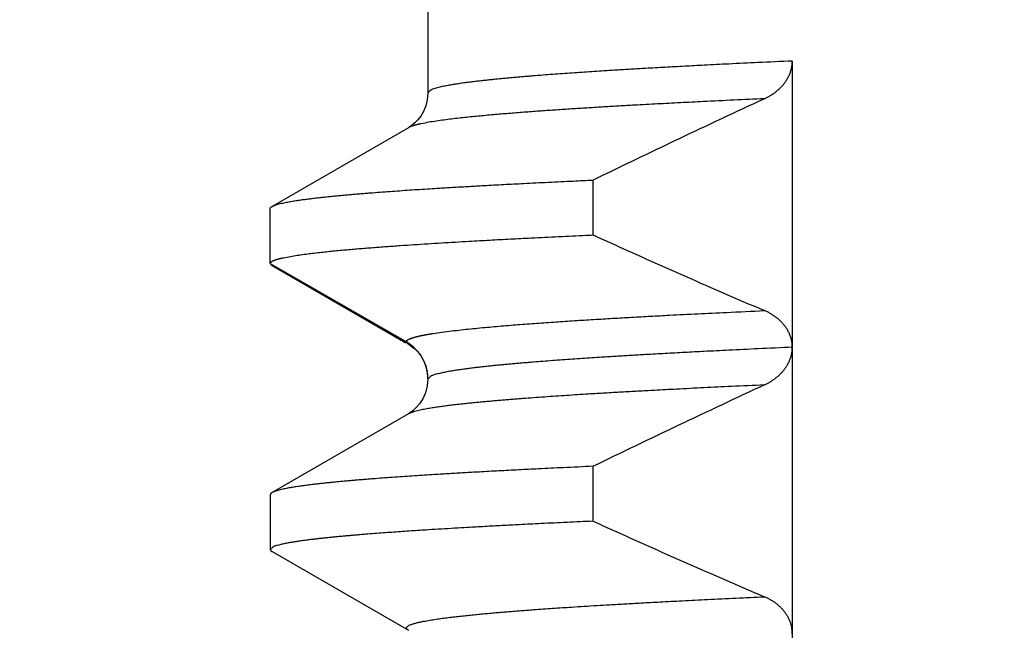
# Model space of a CAD drawing. Header units: millimetres. Extents: x 0 to 840, y 0 to 594.
# Tile 37 of 148: x 159.7 to 163.13, y 358.74 to 360.87. Entities that reach past the tile are written whole.
import ezdxf

# ---------------------------------------------------------------- set-up
doc = ezdxf.new("R2010")
doc.units = ezdxf.units.MM
doc.header["$LTSCALE"] = 0.36378
doc.layers.add('NoLayerName_001', color=7, linetype='Continuous')
doc.styles.get("Standard").update_dxf_attribs({"font": 'txt', "bigfont": 'extfont2'})
doc.dimstyles.get("Standard").update_dxf_attribs({"dimtxt": 2.5, "dimasz": 2.5, "dimexe": 1, "dimexo": 1, "dimtad": 1, "dimdec": 3, "dimzin": 0, "dimdsep": 46, "dimtxsty": 'Standard', "dimcen": 2.5, "dimadec": 3, "dimazin": 0, "dimtfac": 0.75, "dimtdec": 3, "dimtmove": 0, "dimatfit": 3, "dimfxl": 1, "dimarcsym": 0})

# ---------------------------------------------------------------- blocks, each defined once
blk = doc.blocks.new('_OPEN30')
at = {"color": 0, "linetype": 'ByBlock', "lineweight": -2}
for p, q in [((-1, 0.267949), (0, 0)), ((0, 0), (-1, -0.267949)), ((0, 0), (-1, 0))]:
    blk.add_line(p, q, dxfattribs=at)
blk = doc.blocks.new('*D57')
at = {"layer": 'Defpoints', "color": 0}
for p in [(127.153, 363.119), (161.4204, 363.119), (156.5204, 338.419)]:
    blk.add_point(p, dxfattribs=at)
at = {"layer": 'NoLayerName_001', "color": 0, "linetype": 'Continuous', "lineweight": 13}
for p, q in [((159.4204, 363.119), (125.153, 363.119)), ((127.153, 341.419), (127.153, 360.119)), ((154.5204, 338.419), (125.153, 338.419))]:
    blk.add_line(p, q, dxfattribs=at)
at = {"layer": 'NoLayerName_001', "color": 0, "lineweight": 13, "xscale": 3, "yscale": 3, "zscale": 3}
for p, rotation in [((127.153, 363.119), 90), ((127.153, 338.419), 270)]:
    blk.add_blockref('_OPEN30', p, dxfattribs=dict(at, rotation=rotation))
at = {"layer": 'NoLayerName_001', "color": 0, "lineweight": 13, "insert": (121.653, 350.769), "char_height": 7, "attachment_point": 5, "rotation": 90}
blk.add_mtext('\\W0.8000;２５', dxfattribs=at)
blk = doc.blocks.new('*D83')
at = {"layer": 'Defpoints', "color": 0}
for p in [(154.0704, 367.4636), (154.0704, 349.219), (179.0704, 347.919)]:
    blk.add_point(p, dxfattribs=at)
at = {"layer": 'NoLayerName_001', "color": 0, "linetype": 'Continuous', "lineweight": 13}
for p, q in [((154.0704, 351.219), (154.0704, 369.4636)), ((179.0704, 349.919), (179.0704, 369.4636)), ((154.0704, 367.4636), (137.9259, 367.4636)), ((176.0704, 367.4636), (157.0704, 367.4636))]:
    blk.add_line(p, q, dxfattribs=at)
at = {"layer": 'NoLayerName_001', "color": 0, "lineweight": 13, "xscale": 3, "yscale": 3, "zscale": 3, "rotation": 180}
blk.add_blockref('_OPEN30', (154.0704, 367.4636), dxfattribs=at)
at = {"layer": 'NoLayerName_001', "color": 0, "lineweight": 13, "xscale": 3, "yscale": 3, "zscale": 3}
blk.add_blockref('_OPEN30', (179.0704, 367.4636), dxfattribs=at)
at = {"layer": 'NoLayerName_001', "color": 0, "lineweight": 13, "insert": (144.4592, 372.9636), "char_height": 7, "attachment_point": 5}
blk.add_mtext('\\W0.8000;25', dxfattribs=at)

msp = doc.modelspace()

# ---------------------------------------------------------------- linework, layer by layer
at = {"layer": 'NoLayerName_001', "color": 7, "linetype": 'Continuous', "lineweight": 25}
for p, q in [((161.1204, 362.819), (161.1204, 360.6191)), ((162.3928, 360.7301), (162.3928, 359.7313)), ((161.1204, 360.6191), (161.1204, 360.619)), ((161.0523, 360.4971), (160.5767, 360.2222)), ((161.697, 360.1223), (161.697, 360.314)), ((160.5704, 360.0232), (160.5704, 360.2149)), ((160.5767, 360.0159), (161.0437, 359.746)), ((162.3928, 359.7291), (162.3928, 356.7315)), ((161.1184, 359.6432), (161.1204, 359.6191)), ((161.1204, 359.6192), (161.1204, 359.6191)), ((161.0523, 359.4971), (160.5767, 359.2222)), ((161.697, 359.1223), (161.697, 359.314)), ((160.5704, 359.2149), (160.5704, 359.0232)), ((160.5767, 359.0159), (161.0523, 358.741))]:
    msp.add_line(p, q, dxfattribs=at)
at = {"layer": 'NoLayerName_001', "color": 8, "linetype": 'Continuous', "lineweight": 25}
for p in [(160.5704, 360.0232), (161.0523, 359.741)]:
    msp.add_line(p, (161.0454, 359.749), dxfattribs=at)
at = {"layer": 'NoLayerName_001', "color": 7, "linetype": 'Continuous', "lineweight": 25}
for points in [[(161.1204, 360.6191), (161.1184, 360.5949), (161.113, 360.5731), (161.105, 360.5539), (161.0956, 360.5379), (161.0853, 360.5245), (161.0752, 360.5141), (161.0662, 360.5065), (161.0586, 360.501), (161.0523, 360.497)], [(161.0523, 359.741), (161.0586, 359.7371), (161.0662, 359.7316), (161.0752, 359.724), (161.0853, 359.7135)], [(161.0853, 359.7135), (161.0956, 359.7002), (161.105, 359.6841), (161.113, 359.665), (161.1184, 359.6432)], [(161.1204, 359.6191), (161.1184, 359.5951), (161.1121, 359.5705), (161.1025, 359.5493), (161.0912, 359.5319), (161.079, 359.5178), (161.0674, 359.5074), (161.0578, 359.5004), (161.0523, 359.4971)]]:
    msp.add_lwpolyline(points, dxfattribs=at)
for centre, radius, start, end in [((179.9181, 322.7345), 41.764, 114.95827, 115.86721), ((174.6245, 388.5946), 31.2697, 245.5803, 246.77891), ((179.9169, 321.737), 41.7612, 114.95832, 115.86725), ((174.6238, 387.5932), 31.2681, 245.58027, 246.77887)]:
    msp.add_arc(centre, radius, start, end, dxfattribs=at)
at = {"layer": 'NoLayerName_001', "color": 8, "linetype": 'Continuous', "lineweight": 25}
for centre, radius, start, end in [((160.9706, 359.6192), 0.1498, 10.1292, 60.0382), ((160.9692, 359.6188), 0.1513, 6.7354, 10.1608), ((160.9713, 359.619), 0.1491, 0.0601, 6.7464)]:
    msp.add_arc(centre, radius, start, end, dxfattribs=at)
for points, knots in [([(162.3928, 360.7301), (162.353, 360.7282), (162.279, 360.7249), (162.1765, 360.7199), (162.0911, 360.7156), (162.0171, 360.7117), (161.9488, 360.708), (161.8863, 360.7045), (161.8294, 360.7012), (161.7782, 360.6981), (161.7327, 360.6953), (161.6929, 360.6927), (161.6587, 360.6904), (161.6246, 360.6881), (161.5905, 360.6857), (161.5564, 360.6832), (161.5223, 360.6806), (161.4939, 360.6784), (161.4712, 360.6765), (161.4542, 360.6751), (161.4371, 360.6736), (161.4201, 360.6721), (161.4031, 360.6706), (161.386, 360.669), (161.369, 360.6674), (161.352, 360.6657), (161.335, 360.6639), (161.318, 360.6621), (161.301, 360.6602), (161.284, 360.6582), (161.2671, 360.6561), (161.2501, 360.6539), (161.2332, 360.6516), (161.2163, 360.649), (161.1994, 360.6463), (161.1826, 360.6432), (161.1658, 360.6398), (161.1494, 360.6354), (161.1323, 360.6316), (161.1246, 360.6227), (161.1204, 360.6191)], [0, 0, 0, 0, 0.119677, 0.222257, 0.30774, 0.376126, 0.444513, 0.5129, 0.56419, 0.61548, 0.666771, 0.700964, 0.735157, 0.769351, 0.803544, 0.837737, 0.871931, 0.906124, 0.923221, 0.940319, 0.957416, 0.974514, 0.991611, 1.008709, 1.025806, 1.042903, 1.06, 1.077096, 1.094193, 1.11129, 1.128387, 1.145484, 1.162582, 1.179679, 1.196776, 1.213872, 1.230973, 1.248062, 1.265175, 1.281827, 1.281827, 1.281827, 1.281827]), ([(162.2954, 360.5983), (162.2598, 360.5967), (162.1887, 360.5934), (162.0909, 360.5887), (162.002, 360.5842), (161.922, 360.58), (161.8509, 360.5762), (161.7886, 360.5727), (161.7353, 360.5695), (161.682, 360.5663), (161.6287, 360.5629), (161.5754, 360.5594), (161.531, 360.5564), (161.4955, 360.5538), (161.4689, 360.5519), (161.4422, 360.5498), (161.4156, 360.5477), (161.389, 360.5456), (161.3624, 360.5433), (161.3358, 360.541), (161.3092, 360.5385), (161.2826, 360.536), (161.256, 360.5332), (161.2295, 360.5304), (161.203, 360.5273), (161.1765, 360.5239), (161.15, 360.5202), (161.1236, 360.5162), (161.1061, 360.5126), (161.0974, 360.511)], [0, 0, 0, 0, 0.106823, 0.213647, 0.293765, 0.373882, 0.453999, 0.507411, 0.560823, 0.614234, 0.667646, 0.721058, 0.774469, 0.801175, 0.827881, 0.854586, 0.881292, 0.907998, 0.934705, 0.961412, 0.988119, 1.014825, 1.04153, 1.068234, 1.094939, 1.121647, 1.148361, 1.175074, 1.201779, 1.201779, 1.201779, 1.201779]), ([(161.0974, 360.511), (161.0966, 360.5108), (161.0951, 360.5105), (161.0928, 360.51), (161.0905, 360.5095), (161.0882, 360.5089), (161.0859, 360.5084), (161.0836, 360.5078), (161.0813, 360.5073), (161.079, 360.5067), (161.0767, 360.5061), (161.0744, 360.5054), (161.0721, 360.5048), (161.0698, 360.5041), (161.0676, 360.5034), (161.0653, 360.5027), (161.0631, 360.5019), (161.0608, 360.5011), (161.0586, 360.5002), (161.0565, 360.4992), (161.0543, 360.4982), (161.053, 360.4974), (161.0523, 360.4971)], [0, 0, 0, 0, 0.00236509, 0.00472931, 0.00709295, 0.00945631, 0.01181969, 0.01418344, 0.0165479, 0.01891346, 0.02128051, 0.02364947, 0.0260208, 0.02839497, 0.03077209, 0.03315013, 0.03552675, 0.03790026, 0.0402698, 0.04263557, 0.04499897, 0.0473628, 0.0473628, 0.0473628, 0.0473628]), ([(161.1377, 359.7781), (161.1487, 359.7797), (161.1705, 359.7831), (161.2034, 359.7872), (161.2364, 359.791), (161.2694, 359.7945), (161.3024, 359.7977), (161.3354, 359.8008), (161.3684, 359.8037), (161.4015, 359.8065), (161.4345, 359.8091), (161.4676, 359.8116), (161.5007, 359.8141), (161.5338, 359.8164), (161.5779, 359.8194), (161.633, 359.8231), (161.6992, 359.8272), (161.7655, 359.8311), (161.8317, 359.8349), (161.8979, 359.8386), (161.9752, 359.8427), (162.0635, 359.8472), (162.1739, 359.8526), (162.2512, 359.8561), (162.2954, 359.8581)], [0, 0, 0, 0, 0.033165, 0.066333, 0.0995, 0.132666, 0.165831, 0.198995, 0.23216, 0.265325, 0.298491, 0.331658, 0.364824, 0.397991, 0.431158, 0.49749, 0.563821, 0.630151, 0.696481, 0.76281, 0.82914, 0.928635, 1.028131, 1.160791, 1.160791, 1.160791, 1.160791]), ([(161.0454, 359.749), (161.0456, 359.7497), (161.0458, 359.7514), (161.0475, 359.7534), (161.0495, 359.7551), (161.0517, 359.7566), (161.0539, 359.7578), (161.0561, 359.7589), (161.0583, 359.7599), (161.0606, 359.7608), (161.0629, 359.7616), (161.0653, 359.7624), (161.0676, 359.7632), (161.07, 359.764), (161.0724, 359.7647), (161.0747, 359.7654), (161.0771, 359.766), (161.0795, 359.7667), (161.0819, 359.7673), (161.0843, 359.7679), (161.0867, 359.7684), (161.0891, 359.769), (161.0915, 359.7695), (161.0939, 359.7701), (161.0964, 359.7706), (161.0988, 359.7711), (161.1012, 359.7716), (161.1036, 359.7721), (161.1061, 359.7726), (161.1085, 359.773), (161.1109, 359.7735), (161.1133, 359.774), (161.1158, 359.7744), (161.1182, 359.7748), (161.1206, 359.7753), (161.1231, 359.7757), (161.1255, 359.7761), (161.128, 359.7765), (161.1304, 359.7769), (161.132, 359.7772), (161.1328, 359.7773)], [0, 0, 0, 0, 0.0023945, 0.00491162, 0.00760001, 0.01028811, 0.01282664, 0.01526637, 0.01767824, 0.02011657, 0.02258422, 0.02506991, 0.027562, 0.0300492, 0.03252799, 0.03500066, 0.03746952, 0.03993673, 0.04240437, 0.04487381, 0.04734497, 0.04981749, 0.052291, 0.0547651, 0.05723939, 0.05971347, 0.06218717, 0.06466054, 0.06713364, 0.06960652, 0.07207922, 0.07455177, 0.0770242, 0.07949656, 0.08196886, 0.08444113, 0.08691339, 0.08938564, 0.09185791, 0.0943302, 0.0943302, 0.0943302, 0.0943302]), ([(161.1328, 359.7773), (161.1337, 359.7774), (161.1353, 359.7777), (161.1369, 359.778), (161.1377, 359.7781)], [0, 0, 0, 0, 0.002472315, 0.004944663, 0.004944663, 0.004944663, 0.004944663]), ([(162.3928, 359.7301), (162.353, 359.7282), (162.279, 359.7249), (162.1765, 359.7199), (162.0911, 359.7156), (162.0172, 359.7117), (161.9489, 359.708), (161.8863, 359.7045), (161.8294, 359.7012), (161.7782, 359.6981), (161.7327, 359.6953), (161.6929, 359.6927), (161.6588, 359.6904), (161.6247, 359.6881), (161.5906, 359.6857), (161.5565, 359.6832), (161.5224, 359.6806), (161.494, 359.6784), (161.4713, 359.6765), (161.4542, 359.6751), (161.4372, 359.6736), (161.4202, 359.6721), (161.4031, 359.6706), (161.3861, 359.669), (161.3691, 359.6674), (161.3521, 359.6657), (161.3351, 359.6639), (161.3181, 359.6621), (161.3011, 359.6602), (161.2841, 359.6582), (161.2671, 359.6561), (161.2502, 359.6539), (161.2333, 359.6516), (161.2163, 359.649), (161.1995, 359.6463), (161.1827, 359.6432), (161.1658, 359.6399), (161.1495, 359.6354), (161.1324, 359.6316), (161.1247, 359.6228), (161.1204, 359.6192)], [0, 0, 0, 0, 0.119668, 0.222241, 0.307718, 0.3761, 0.444482, 0.512864, 0.564151, 0.615437, 0.666724, 0.700915, 0.735106, 0.769297, 0.803488, 0.837679, 0.87187, 0.906061, 0.923157, 0.940253, 0.957349, 0.974446, 0.991542, 1.008638, 1.025734, 1.04283, 1.059926, 1.077021, 1.094117, 1.111212, 1.128308, 1.145404, 1.1625, 1.179597, 1.196692, 1.213787, 1.230887, 1.247974, 1.265085, 1.281759, 1.281759, 1.281759, 1.281759]), ([(162.2954, 359.5983), (162.257, 359.5965), (162.1866, 359.5933), (162.0843, 359.5883), (161.9947, 359.5838), (161.9179, 359.5798), (161.854, 359.5763), (161.7964, 359.5731), (161.7389, 359.5697), (161.6877, 359.5667), (161.643, 359.5638), (161.6046, 359.5614), (161.5663, 359.5588), (161.5279, 359.5562), (161.4896, 359.5534), (161.4577, 359.551), (161.4321, 359.549), (161.413, 359.5475), (161.3938, 359.546), (161.3747, 359.5444), (161.3555, 359.5427), (161.3364, 359.541), (161.3172, 359.5393), (161.2981, 359.5375), (161.279, 359.5356), (161.2599, 359.5336), (161.2408, 359.5316), (161.2217, 359.5295), (161.2026, 359.5272), (161.1835, 359.5248), (161.1645, 359.5223), (161.1454, 359.5195), (161.1265, 359.5165), (161.1075, 359.5131), (161.0888, 359.5091), (161.07, 359.5048), (161.0583, 359.4995), (161.0523, 359.4971)], [0, 0, 0, 0, 0.115297, 0.211377, 0.307458, 0.384322, 0.44197, 0.499619, 0.557267, 0.614916, 0.653348, 0.69178, 0.730213, 0.768645, 0.807077, 0.84551, 0.864726, 0.883942, 0.903159, 0.922376, 0.941593, 0.960809, 0.980025, 0.999242, 1.018458, 1.037674, 1.05689, 1.076106, 1.095323, 1.11454, 1.133755, 1.15297, 1.172188, 1.191412, 1.210621, 1.229835, 1.24905, 1.24905, 1.24905, 1.24905]), ([(161.6664, 358.8251), (161.6811, 358.826), (161.7105, 358.8279), (161.7583, 358.8307), (161.8098, 358.8337), (161.8686, 358.837), (161.9348, 358.8405), (162.0121, 358.8446), (162.1004, 358.849), (162.196, 358.8536), (162.2623, 358.8566), (162.2954, 358.8581)], [0, 0, 0, 0, 0.0442041, 0.0884082, 0.1436634, 0.1989185, 0.2652246, 0.3425818, 0.43099, 0.5304493, 0.6299086, 0.6299086, 0.6299086, 0.6299086]), ([(161.0523, 358.741), (161.05, 358.7437), (161.0413, 358.749), (161.0532, 358.7581), (161.0625, 358.7615), (161.0732, 358.7651), (161.0839, 358.7678), (161.0947, 358.7703), (161.1055, 358.7725), (161.1163, 358.7745), (161.1272, 358.7764), (161.1381, 358.7782), (161.1491, 358.7798), (161.16, 358.7814), (161.1709, 358.783), (161.1819, 358.7844), (161.1929, 358.7858), (161.2038, 358.7872), (161.2148, 358.7885), (161.2258, 358.7897), (161.2368, 358.791), (161.2478, 358.7922), (161.2587, 358.7933), (161.2697, 358.7945), (161.2807, 358.7956), (161.2917, 358.7967), (161.3027, 358.7977), (161.3174, 358.7991), (161.3357, 358.8008), (161.3578, 358.8027), (161.3798, 358.8046), (161.4018, 358.8064), (161.4238, 358.8082), (161.4459, 358.8099), (161.4679, 358.8116), (161.4936, 358.8135), (161.523, 358.8156), (161.5561, 358.8179), (161.5892, 358.8202), (161.6259, 358.8226), (161.6517, 358.8242), (161.6664, 358.8251)], [0, 0, 0, 0, 0.0106375, 0.0213248, 0.0323595, 0.0434157, 0.0544656, 0.0655174, 0.0765689, 0.08762, 0.0986711, 0.1097224, 0.1207736, 0.1318249, 0.1428765, 0.1539283, 0.1649798, 0.1760312, 0.1870823, 0.1981335, 0.2091846, 0.2202357, 0.2312868, 0.2423379, 0.253389, 0.2644401, 0.2754913, 0.2865424, 0.3086446, 0.3307468, 0.3528489, 0.374951, 0.3970531, 0.4191552, 0.4412573, 0.4633594, 0.4965126, 0.5296657, 0.5628188, 0.5959719, 0.640176, 0.640176, 0.640176, 0.640176])]:
    msp.add_open_spline(points, degree=3, knots=knots, dxfattribs=at)
at = {"layer": 'NoLayerName_001', "color": 7, "linetype": 'Continuous', "lineweight": 25}
for points, knots in [([(162.2955, 360.5983), (162.2972, 360.5992), (162.3007, 360.6008), (162.3058, 360.6034), (162.3108, 360.6062), (162.3158, 360.6091), (162.3207, 360.6122), (162.3255, 360.6154), (162.3302, 360.6187), (162.3348, 360.6222), (162.3392, 360.6258), (162.3436, 360.6295), (162.3479, 360.6334), (162.352, 360.6374), (162.356, 360.6416), (162.3598, 360.6459), (162.3635, 360.6504), (162.367, 360.6549), (162.3703, 360.6597), (162.3734, 360.6645), (162.3764, 360.6694), (162.3791, 360.6745), (162.3816, 360.6797), (162.3839, 360.685), (162.386, 360.6904), (162.3877, 360.6959), (162.3893, 360.7015), (162.3905, 360.7072), (162.3915, 360.7129), (162.3923, 360.7186), (162.3927, 360.7243), (162.3928, 360.7282), (162.3928, 360.7301)], [0, 0, 0, 0, 0.0057476, 0.0114994, 0.0172542, 0.0230109, 0.028769, 0.034528, 0.0402879, 0.0460487, 0.0518102, 0.0575714, 0.0633317, 0.069091, 0.0748497, 0.0806088, 0.0863697, 0.092134, 0.0979002, 0.103667, 0.1094338, 0.1152008, 0.1209692, 0.1267411, 0.1325197, 0.1383048, 0.1440925, 0.1498787, 0.1556599, 0.1614332, 0.167196, 0.1729469, 0.1729469, 0.1729469, 0.1729469]), ([(160.5768, 360.2222), (160.5821, 360.2243), (160.5926, 360.2292), (160.6096, 360.2331), (160.6265, 360.2368), (160.6435, 360.2398), (160.6606, 360.2426), (160.6778, 360.2451), (160.6949, 360.2474), (160.7121, 360.2496), (160.7293, 360.2516), (160.7465, 360.2536), (160.7638, 360.2554), (160.781, 360.2572), (160.7982, 360.2589), (160.8155, 360.2606), (160.8327, 360.2621), (160.85, 360.2637), (160.8672, 360.2652), (160.8845, 360.2666), (160.9017, 360.268), (160.9247, 360.2699), (160.9535, 360.2721), (160.9881, 360.2746), (161.0226, 360.2771), (161.0572, 360.2795), (161.0917, 360.2817), (161.1263, 360.284), (161.1666, 360.2865), (161.2127, 360.2892), (161.2646, 360.2922), (161.3222, 360.2954), (161.3857, 360.2989), (161.4606, 360.3027), (161.5413, 360.3067), (161.6221, 360.3106), (161.674, 360.313), (161.697, 360.314)], [0, 0, 0, 0, 0.017318, 0.034635, 0.051948, 0.069273, 0.086594, 0.103911, 0.12123, 0.138549, 0.155869, 0.173188, 0.190506, 0.207825, 0.225144, 0.242463, 0.259782, 0.277101, 0.29442, 0.31174, 0.329059, 0.346378, 0.381016, 0.415654, 0.450292, 0.484929, 0.519567, 0.554205, 0.588842, 0.640799, 0.692756, 0.744712, 0.813987, 0.883263, 0.969857, 1.056451, 1.125726, 1.125726, 1.125726, 1.125726]), ([(160.5704, 360.2149), (160.5704, 360.2151), (160.5704, 360.2154), (160.5705, 360.2159), (160.5707, 360.2164), (160.5709, 360.2168), (160.5711, 360.2173), (160.5713, 360.2177), (160.5716, 360.2181), (160.5719, 360.2185), (160.5722, 360.2189), (160.5726, 360.2193), (160.573, 360.2196), (160.5733, 360.2199), (160.5737, 360.2203), (160.5742, 360.2206), (160.5746, 360.2209), (160.575, 360.2211), (160.5754, 360.2214), (160.5759, 360.2217), (160.5763, 360.2219), (160.5766, 360.2221), (160.5768, 360.2222)], [0, 0, 0, 0, 0.00049786, 0.00099825, 0.00150024, 0.00200075, 0.00249763, 0.00299286, 0.00348849, 0.003986, 0.0044864, 0.00499022, 0.00549761, 0.00600833, 0.00652186, 0.00703741, 0.00755397, 0.00807034, 0.00858517, 0.00909699, 0.00960423, 0.01010523, 0.01010523, 0.01010523, 0.01010523]), ([(160.6169, 360.043), (160.6248, 360.0445), (160.6405, 360.0478), (160.6643, 360.0514), (160.6882, 360.0548), (160.7121, 360.0579), (160.736, 360.0607), (160.7599, 360.0633), (160.7839, 360.0658), (160.8078, 360.0681), (160.8318, 360.0704), (160.8558, 360.0725), (160.8798, 360.0745), (160.9038, 360.0765), (160.9278, 360.0784), (160.9518, 360.0802), (160.9758, 360.082), (160.9998, 360.0838), (161.0318, 360.086), (161.0719, 360.0887), (161.1199, 360.0919), (161.168, 360.0948), (161.2161, 360.0977), (161.2722, 360.101), (161.3363, 360.1045), (161.4084, 360.1083), (161.4886, 360.1124), (161.5768, 360.1167), (161.6489, 360.1201), (161.689, 360.1219), (161.697, 360.1223)], [0, 0, 0, 0, 0.024077, 0.048163, 0.07225, 0.09633, 0.120408, 0.144486, 0.168564, 0.192643, 0.216723, 0.240803, 0.264883, 0.288962, 0.313041, 0.337119, 0.361198, 0.385277, 0.409356, 0.457514, 0.505671, 0.553829, 0.601987, 0.650145, 0.722381, 0.794618, 0.866854, 0.96317, 1.059486, 1.083565, 1.083565, 1.083565, 1.083565]), ([(160.5704, 360.0232), (160.5705, 360.0237), (160.5706, 360.0247), (160.5714, 360.026), (160.5723, 360.0272), (160.5735, 360.0283), (160.5747, 360.0292), (160.5759, 360.03), (160.5772, 360.0308), (160.5785, 360.0314), (160.5799, 360.0321), (160.5812, 360.0327), (160.5826, 360.0333), (160.584, 360.0339), (160.5853, 360.0344), (160.5867, 360.0349), (160.5881, 360.0354), (160.5896, 360.0359), (160.591, 360.0364), (160.5924, 360.0368), (160.5938, 360.0373), (160.5952, 360.0377), (160.5967, 360.0381), (160.5981, 360.0385), (160.5995, 360.0389), (160.601, 360.0392), (160.6024, 360.0396), (160.6039, 360.04), (160.6053, 360.0404), (160.6068, 360.0407), (160.6082, 360.0411), (160.6097, 360.0414), (160.6111, 360.0417), (160.6126, 360.0421), (160.614, 360.0424), (160.6155, 360.0427), (160.6164, 360.0429), (160.6169, 360.043)], [0, 0, 0, 0, 0.00146904, 0.00298148, 0.00455102, 0.00612084, 0.00763352, 0.00911064, 0.01058125, 0.01206189, 0.01355133, 0.01504555, 0.01654012, 0.01803253, 0.01952318, 0.02101258, 0.02250118, 0.02398928, 0.02547715, 0.02696495, 0.02845278, 0.02994069, 0.03142866, 0.03291668, 0.03440474, 0.03589284, 0.037381, 0.03886921, 0.04035747, 0.04184577, 0.0433341, 0.04482244, 0.04631077, 0.04779906, 0.04928729, 0.05077544, 0.05226345, 0.05226345, 0.05226345, 0.05226345]), ([(160.5704, 360.0232), (160.5704, 360.023), (160.5704, 360.0227), (160.5705, 360.0222), (160.5707, 360.0217), (160.5709, 360.0212), (160.5711, 360.0208), (160.5713, 360.0204), (160.5716, 360.02), (160.5719, 360.0196), (160.5722, 360.0192), (160.5726, 360.0188), (160.573, 360.0185), (160.5733, 360.0181), (160.5737, 360.0178), (160.5742, 360.0175), (160.5746, 360.0172), (160.575, 360.0169), (160.5754, 360.0167), (160.5759, 360.0164), (160.5763, 360.0161), (160.5766, 360.016), (160.5768, 360.0159)], [0, 0, 0, 0, 0.00049786, 0.00099825, 0.00150024, 0.00200075, 0.00249763, 0.00299286, 0.00348849, 0.003986, 0.0044864, 0.00499022, 0.00549761, 0.00600833, 0.00652186, 0.00703741, 0.00755397, 0.00807034, 0.00858517, 0.00909699, 0.00960423, 0.01010523, 0.01010523, 0.01010523, 0.01010523]), ([(162.3928, 359.7313), (162.3928, 359.7332), (162.3927, 359.737), (162.3922, 359.7426), (162.3915, 359.7482), (162.3904, 359.7537), (162.3891, 359.7592), (162.3875, 359.7647), (162.3857, 359.77), (162.3836, 359.7753), (162.3813, 359.7805), (162.3788, 359.7855), (162.3761, 359.7905), (162.3731, 359.7953), (162.37, 359.8), (162.3667, 359.8045), (162.3632, 359.8089), (162.3595, 359.8132), (162.3557, 359.8174), (162.3517, 359.8214), (162.3476, 359.8252), (162.3434, 359.8289), (162.339, 359.8325), (162.3345, 359.8359), (162.3299, 359.8392), (162.3253, 359.8423), (162.3205, 359.8453), (162.3156, 359.8482), (162.3107, 359.8509), (162.3057, 359.8534), (162.3006, 359.8559), (162.2972, 359.8574), (162.2954, 359.8581)], [0, 0, 0, 0, 0.0056235, 0.0112582, 0.016904, 0.0225595, 0.0282222, 0.0338882, 0.0395527, 0.0452106, 0.0508605, 0.0565052, 0.0621466, 0.0677861, 0.0734243, 0.0790612, 0.0846962, 0.0903291, 0.0959612, 0.1015941, 0.1072284, 0.1128645, 0.1185017, 0.1241392, 0.1297756, 0.1354103, 0.1410436, 0.1466757, 0.1523063, 0.1579349, 0.1635604, 0.1691819, 0.1691819, 0.1691819, 0.1691819]), ([(162.2954, 359.5983), (162.2971, 359.5991), (162.3006, 359.6008), (162.3057, 359.6034), (162.3107, 359.6061), (162.3156, 359.609), (162.3205, 359.6121), (162.3253, 359.6152), (162.3299, 359.6185), (162.3345, 359.622), (162.339, 359.6256), (162.3433, 359.6293), (162.3476, 359.6331), (162.3517, 359.6371), (162.3556, 359.6413), (162.3595, 359.6455), (162.3631, 359.6499), (162.3666, 359.6545), (162.3699, 359.6592), (162.3731, 359.664), (162.376, 359.6689), (162.3788, 359.6739), (162.3813, 359.6791), (162.3836, 359.6843), (162.3857, 359.6897), (162.3875, 359.6951), (162.3891, 359.7007), (162.3904, 359.7063), (162.3915, 359.7119), (162.3922, 359.7176), (162.3927, 359.7233), (162.3928, 359.7272), (162.3928, 359.7291)], [0, 0, 0, 0, 0.0057149, 0.0114338, 0.0171555, 0.0228793, 0.0286045, 0.0343308, 0.0400584, 0.0457873, 0.0515172, 0.0572467, 0.0629751, 0.0687021, 0.0744277, 0.0801529, 0.0858788, 0.091607, 0.0973368, 0.1030678, 0.1087998, 0.1145335, 0.1202706, 0.1260131, 0.1317639, 0.1375218, 0.1432813, 0.1490376, 0.1547867, 0.1605259, 0.1662539, 0.1719708, 0.1719708, 0.1719708, 0.1719708]), ([(161.697, 359.314), (161.6624, 359.3124), (161.599, 359.3095), (161.5125, 359.3053), (161.4375, 359.3015), (161.3684, 359.2979), (161.305, 359.2945), (161.2473, 359.2912), (161.1954, 359.2882), (161.1494, 359.2854), (161.109, 359.2829), (161.0745, 359.2806), (161.0399, 359.2783), (161.0053, 359.2759), (160.9708, 359.2734), (160.942, 359.2712), (160.919, 359.2694), (160.9017, 359.268), (160.8845, 359.2666), (160.8672, 359.2652), (160.8499, 359.2637), (160.8327, 359.2621), (160.8155, 359.2606), (160.7982, 359.2589), (160.781, 359.2572), (160.7637, 359.2554), (160.7465, 359.2536), (160.7293, 359.2516), (160.7121, 359.2496), (160.6949, 359.2474), (160.6778, 359.2451), (160.6606, 359.2426), (160.6435, 359.2398), (160.6265, 359.2368), (160.6096, 359.2331), (160.5926, 359.2292), (160.5821, 359.2243), (160.5768, 359.2222)], [0, 0, 0, 0, 0.103913, 0.190508, 0.259783, 0.329059, 0.398334, 0.450291, 0.502248, 0.554205, 0.588842, 0.62348, 0.658118, 0.692756, 0.727394, 0.762032, 0.779351, 0.79667, 0.81399, 0.831309, 0.848628, 0.865948, 0.883267, 0.900586, 0.917905, 0.935223, 0.952542, 0.969861, 0.987181, 1.0045, 1.021819, 1.039137, 1.056457, 1.073783, 1.091095, 1.108413, 1.125731, 1.125731, 1.125731, 1.125731]), ([(160.5768, 359.2222), (160.5766, 359.2221), (160.5763, 359.222), (160.5759, 359.2217), (160.5755, 359.2214), (160.5751, 359.2212), (160.5747, 359.2209), (160.5743, 359.2206), (160.5739, 359.2203), (160.5735, 359.22), (160.5731, 359.2196), (160.5727, 359.2193), (160.5723, 359.2189), (160.572, 359.2185), (160.5717, 359.2181), (160.5714, 359.2177), (160.5711, 359.2172), (160.5709, 359.2168), (160.5707, 359.2163), (160.5705, 359.2159), (160.5704, 359.2154), (160.5704, 359.2151), (160.5704, 359.2149)], [0, 0, 0, 0, 0.00049022, 0.00097777, 0.0014648, 0.00195357, 0.00244637, 0.00294563, 0.00345381, 0.00397146, 0.00449553, 0.00502278, 0.00555025, 0.00607529, 0.00659569, 0.00710976, 0.00761646, 0.00811554, 0.00860777, 0.00909506, 0.00958064, 0.0100692, 0.0100692, 0.0100692, 0.0100692]), ([(161.697, 359.1223), (161.6668, 359.1209), (161.6063, 359.1181), (161.5206, 359.114), (161.445, 359.1102), (161.3795, 359.1068), (161.319, 359.1036), (161.2636, 359.1005), (161.2132, 359.0975), (161.1678, 359.0948), (161.1275, 359.0923), (161.0923, 359.0901), (161.0621, 359.0881), (161.0319, 359.086), (161.0017, 359.0839), (160.9715, 359.0817), (160.9413, 359.0794), (160.9161, 359.0775), (160.896, 359.0759), (160.8809, 359.0746), (160.8658, 359.0733), (160.8507, 359.072), (160.8356, 359.0707), (160.8206, 359.0693), (160.8055, 359.0679), (160.7904, 359.0664), (160.7753, 359.0649), (160.7603, 359.0633), (160.7452, 359.0617), (160.7302, 359.06), (160.7152, 359.0582), (160.7001, 359.0564), (160.6851, 359.0544), (160.6701, 359.0523), (160.6552, 359.05), (160.6402, 359.0475), (160.6253, 359.0448), (160.6105, 359.0418), (160.596, 359.0377), (160.5808, 359.0344), (160.5741, 359.0264), (160.5704, 359.0232)], [0, 0, 0, 0, 0.090842, 0.181683, 0.257385, 0.317946, 0.378507, 0.439068, 0.484489, 0.529911, 0.575332, 0.605612, 0.635893, 0.666174, 0.696454, 0.726735, 0.757015, 0.787296, 0.802437, 0.817577, 0.832718, 0.847859, 0.863, 0.878141, 0.893282, 0.908423, 0.923564, 0.938704, 0.953844, 0.968985, 0.984125, 0.999266, 1.014406, 1.029548, 1.044689, 1.059829, 1.074969, 1.090113, 1.105247, 1.120401, 1.135143, 1.135143, 1.135143, 1.135143]), ([(160.5704, 359.0232), (160.5704, 359.023), (160.5704, 359.0227), (160.5705, 359.0222), (160.5707, 359.0217), (160.5709, 359.0212), (160.5711, 359.0208), (160.5713, 359.0204), (160.5716, 359.02), (160.5719, 359.0196), (160.5722, 359.0192), (160.5726, 359.0188), (160.573, 359.0185), (160.5733, 359.0181), (160.5737, 359.0178), (160.5742, 359.0175), (160.5746, 359.0172), (160.575, 359.0169), (160.5754, 359.0167), (160.5759, 359.0164), (160.5763, 359.0161), (160.5766, 359.016), (160.5768, 359.0159)], [0, 0, 0, 0, 0.00049748, 0.00099748, 0.00149905, 0.00199916, 0.00249564, 0.0029905, 0.00348575, 0.00398289, 0.00448291, 0.00498635, 0.00549335, 0.00600369, 0.00651683, 0.00703199, 0.00754815, 0.00806412, 0.00857856, 0.00908999, 0.00959684, 0.01009745, 0.01009745, 0.01009745, 0.01009745]), ([(162.3928, 358.7289), (162.3928, 358.7308), (162.3927, 358.7346), (162.3923, 358.7404), (162.3916, 358.746), (162.3907, 358.7517), (162.3895, 358.7573), (162.388, 358.7629), (162.3863, 358.7683), (162.3843, 358.7737), (162.3821, 358.779), (162.3796, 358.7841), (162.3769, 358.7892), (162.3739, 358.7941), (162.3708, 358.7989), (162.3674, 358.8035), (162.3639, 358.808), (162.3602, 358.8124), (162.3564, 358.8166), (162.3524, 358.8207), (162.3482, 358.8246), (162.3439, 358.8284), (162.3395, 358.8321), (162.335, 358.8355), (162.3304, 358.8389), (162.3256, 358.8421), (162.3208, 358.8451), (162.3159, 358.848), (162.3109, 358.8508), (162.3058, 358.8534), (162.3006, 358.8559), (162.2971, 358.8574), (162.2954, 358.8581)], [0, 0, 0, 0, 0.0057064, 0.0114261, 0.0171551, 0.02289, 0.0286271, 0.0343634, 0.0400962, 0.0458236, 0.051547, 0.0572693, 0.0629924, 0.0687171, 0.0744429, 0.0801685, 0.0858915, 0.09161, 0.0973254, 0.1030396, 0.1087537, 0.1144684, 0.1201838, 0.1258995, 0.1316146, 0.1373288, 0.1430425, 0.1487554, 0.1544671, 0.1601768, 0.1658833, 0.1715851, 0.1715851, 0.1715851, 0.1715851])]:
    msp.add_open_spline(points, degree=3, knots=knots, dxfattribs=at)

# ---------------------------------------------------------------- dimensions: what is measured, and where the dimension line sits
at = {"layer": 'NoLayerName_001', "color": 3, "linetype": 'Continuous', "lineweight": 13}
for base, p1, p2, angle, text, picture, middle in [((154.0704, 367.4636), (179.0704, 347.919), (154.0704, 349.219), 180, '\\W0.8000;<>', '*D83', (144.4592, 367.4636)), ((127.153, 363.119), (156.5204, 338.419), (161.4204, 363.119), 90, '\\W0.8000;２５', '*D57', (127.153, 350.769))]:
    dim = msp.add_linear_dim(base=base, p1=p1, p2=p2, angle=angle, text=text, dimstyle='Standard', override={"dimtxt": 7, "dimasz": 3, "dimexe": 2, "dimexo": 2, "dimgap": 2, "dimzin": 8, "dimblk": 'OPEN30', "dimclrd": 0, "dimclre": 0, "dimclrt": 0, "dimtp": 0, "dimtm": 0, "dimlwd": 13, "dimlwe": 13}, dxfattribs=at)
    dim.commit()
    dim.dimension.update_dxf_attribs({"geometry": picture, "text_midpoint": middle, "dimtype": 160})

doc.saveas('drawing.dxf')
